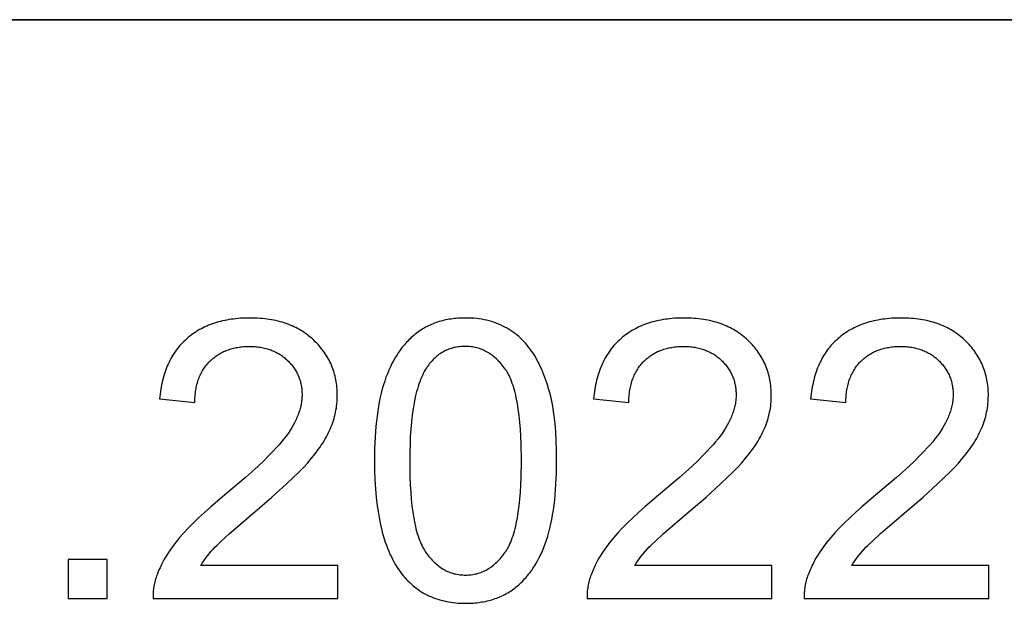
# Model space of a CAD drawing. Header units: millimetres. Extents: x -5878 to -4878, y 4408 to 5408.
# Tile 40 of 119: x -5049 to -5030, y 4429 to 4440. Entities that reach past the tile are written whole.
import ezdxf

# ---------------------------------------------------------------- set-up
doc = ezdxf.new("R2010")
doc.units = ezdxf.units.MM
doc.layers.add('SHOW Mini_Safetyfree Holder', color=7, linetype='Continuous', true_color=0x000000)

msp = doc.modelspace()

# ---------------------------------------------------------------- linework, layer by layer
at = {"layer": 'SHOW Mini_Safetyfree Holder', "color": 18, "lineweight": 35, "true_color": 0x000000}
msp.add_lwpolyline([(-5072.017, 4440.276), (-4893.475, 4440.276)], dxfattribs=at)
at = {"layer": 'SHOW Mini_Safetyfree Holder'}
for points in [[(-5045.154, 4429.888), (-5045.126, 4429.933), (-5045.096, 4429.977), (-5045.064, 4430.021), (-5045.03, 4430.065), (-5044.995, 4430.11), (-5044.958, 4430.154), (-5044.919, 4430.198), (-5044.878, 4430.242), (-5044.856, 4430.265), (-5044.83, 4430.291), (-5044.768, 4430.349), (-5044.606, 4430.497), (-5044.124, 4430.911), (-5043.797, 4431.192), (-5043.52, 4431.442), (-5043.401, 4431.555), (-5043.294, 4431.66), (-5043.199, 4431.757), (-5043.117, 4431.846), (-5043.044, 4431.931), (-5042.977, 4432.015), (-5042.945, 4432.056), (-5042.915, 4432.097), (-5042.886, 4432.138), (-5042.858, 4432.179), (-5042.831, 4432.22), (-5042.806, 4432.26), (-5042.783, 4432.3), (-5042.76, 4432.339), (-5042.739, 4432.379), (-5042.719, 4432.418), (-5042.701, 4432.457), (-5042.684, 4432.496), (-5042.668, 4432.534), (-5042.654, 4432.573), (-5042.64, 4432.612), (-5042.627, 4432.65), (-5042.615, 4432.689), (-5042.605, 4432.728), (-5042.595, 4432.767), (-5042.586, 4432.807), (-5042.579, 4432.846), (-5042.572, 4432.885), (-5042.566, 4432.925), (-5042.562, 4432.964), (-5042.558, 4433.004), (-5042.556, 4433.043), (-5042.554, 4433.083), (-5042.554, 4433.123), (-5042.554, 4433.162), (-5042.555, 4433.201), (-5042.558, 4433.239), (-5042.561, 4433.277), (-5042.564, 4433.314), (-5042.569, 4433.351), (-5042.575, 4433.388), (-5042.581, 4433.424), (-5042.589, 4433.46), (-5042.597, 4433.495), (-5042.606, 4433.53), (-5042.616, 4433.565), (-5042.627, 4433.599), (-5042.639, 4433.633), (-5042.652, 4433.666), (-5042.665, 4433.7), (-5042.679, 4433.732), (-5042.695, 4433.764), (-5042.711, 4433.796), (-5042.728, 4433.828), (-5042.746, 4433.859), (-5042.764, 4433.89), (-5042.784, 4433.92), (-5042.804, 4433.95), (-5042.826, 4433.979), (-5042.848, 4434.008), (-5042.871, 4434.037), (-5042.895, 4434.065), (-5042.92, 4434.093), (-5042.946, 4434.121), (-5042.972, 4434.148), (-5043, 4434.175), (-5043.028, 4434.201), (-5043.057, 4434.226), (-5043.086, 4434.25), (-5043.116, 4434.274), (-5043.147, 4434.297), (-5043.178, 4434.319), (-5043.21, 4434.34), (-5043.243, 4434.36), (-5043.276, 4434.38), (-5043.31, 4434.398), (-5043.344, 4434.416), (-5043.379, 4434.433), (-5043.415, 4434.449), (-5043.451, 4434.465), (-5043.488, 4434.479), (-5043.525, 4434.493), (-5043.564, 4434.506), (-5043.602, 4434.518), (-5043.642, 4434.529), (-5043.682, 4434.539), (-5043.723, 4434.549), (-5043.764, 4434.557), (-5043.806, 4434.565), (-5043.848, 4434.572), (-5043.891, 4434.579), (-5043.935, 4434.584), (-5043.98, 4434.589), (-5044.025, 4434.592), (-5044.07, 4434.595), (-5044.116, 4434.597), (-5044.163, 4434.598), (-5044.211, 4434.599), (-5044.304, 4434.597), (-5044.35, 4434.595), (-5044.396, 4434.593), (-5044.44, 4434.589), (-5044.484, 4434.585), (-5044.528, 4434.58), (-5044.571, 4434.574), (-5044.613, 4434.568), (-5044.654, 4434.56), (-5044.696, 4434.552), (-5044.736, 4434.544), (-5044.776, 4434.534), (-5044.815, 4434.524), (-5044.854, 4434.512), (-5044.892, 4434.501), (-5044.929, 4434.488), (-5044.966, 4434.474), (-5045.002, 4434.46), (-5045.038, 4434.445), (-5045.073, 4434.429), (-5045.107, 4434.413), (-5045.141, 4434.396), (-5045.174, 4434.378), (-5045.207, 4434.359), (-5045.239, 4434.339), (-5045.27, 4434.319), (-5045.301, 4434.298), (-5045.331, 4434.276), (-5045.361, 4434.253), (-5045.39, 4434.23), (-5045.418, 4434.205), (-5045.446, 4434.18), (-5045.473, 4434.155), (-5045.499, 4434.129), (-5045.525, 4434.101), (-5045.55, 4434.074), (-5045.574, 4434.045), (-5045.597, 4434.016), (-5045.62, 4433.986), (-5045.641, 4433.956), (-5045.662, 4433.925), (-5045.683, 4433.893), (-5045.702, 4433.86), (-5045.721, 4433.827), (-5045.739, 4433.793), (-5045.756, 4433.758), (-5045.773, 4433.723), (-5045.789, 4433.687), (-5045.804, 4433.65), (-5045.818, 4433.612), (-5045.832, 4433.574), (-5045.845, 4433.535), (-5045.857, 4433.496), (-5045.868, 4433.455), (-5045.879, 4433.414), (-5045.889, 4433.373), (-5045.898, 4433.33), (-5045.906, 4433.287), (-5045.914, 4433.243), (-5045.921, 4433.199), (-5045.927, 4433.154), (-5045.932, 4433.108), (-5045.937, 4433.061)], [(-5036.893, 4429.888), (-5036.865, 4429.933), (-5036.835, 4429.977), (-5036.803, 4430.021), (-5036.769, 4430.065), (-5036.734, 4430.11), (-5036.697, 4430.154), (-5036.658, 4430.198), (-5036.617, 4430.242), (-5036.595, 4430.265), (-5036.569, 4430.291), (-5036.507, 4430.349), (-5036.345, 4430.497), (-5035.863, 4430.911), (-5035.536, 4431.192), (-5035.259, 4431.442), (-5035.14, 4431.555), (-5035.033, 4431.66), (-5034.938, 4431.757), (-5034.856, 4431.846), (-5034.783, 4431.931), (-5034.716, 4432.015), (-5034.684, 4432.056), (-5034.654, 4432.097), (-5034.624, 4432.138), (-5034.597, 4432.179), (-5034.57, 4432.22), (-5034.545, 4432.26), (-5034.522, 4432.3), (-5034.499, 4432.339), (-5034.478, 4432.379), (-5034.458, 4432.418), (-5034.44, 4432.457), (-5034.423, 4432.496), (-5034.407, 4432.534), (-5034.392, 4432.573), (-5034.379, 4432.612), (-5034.366, 4432.65), (-5034.354, 4432.689), (-5034.344, 4432.728), (-5034.334, 4432.767), (-5034.325, 4432.807), (-5034.318, 4432.846), (-5034.311, 4432.885), (-5034.305, 4432.925), (-5034.301, 4432.964), (-5034.297, 4433.004), (-5034.295, 4433.043), (-5034.293, 4433.083), (-5034.293, 4433.123), (-5034.293, 4433.162), (-5034.294, 4433.201), (-5034.296, 4433.239), (-5034.3, 4433.277), (-5034.303, 4433.314), (-5034.308, 4433.351), (-5034.314, 4433.388), (-5034.32, 4433.424), (-5034.328, 4433.46), (-5034.336, 4433.495), (-5034.345, 4433.53), (-5034.355, 4433.565), (-5034.366, 4433.599), (-5034.378, 4433.633), (-5034.391, 4433.666), (-5034.404, 4433.7), (-5034.418, 4433.732), (-5034.434, 4433.764), (-5034.45, 4433.796), (-5034.467, 4433.828), (-5034.485, 4433.859), (-5034.503, 4433.89), (-5034.523, 4433.92), (-5034.543, 4433.95), (-5034.565, 4433.979), (-5034.587, 4434.008), (-5034.61, 4434.037), (-5034.634, 4434.065), (-5034.659, 4434.093), (-5034.685, 4434.121), (-5034.711, 4434.148), (-5034.739, 4434.175), (-5034.767, 4434.201), (-5034.796, 4434.226), (-5034.825, 4434.25), (-5034.855, 4434.274), (-5034.886, 4434.297), (-5034.917, 4434.319), (-5034.949, 4434.34), (-5034.982, 4434.36), (-5035.015, 4434.38), (-5035.049, 4434.398), (-5035.083, 4434.416), (-5035.118, 4434.433), (-5035.154, 4434.449), (-5035.19, 4434.465), (-5035.227, 4434.479), (-5035.264, 4434.493), (-5035.303, 4434.506), (-5035.341, 4434.518), (-5035.381, 4434.529), (-5035.421, 4434.539), (-5035.461, 4434.549), (-5035.503, 4434.557), (-5035.545, 4434.565), (-5035.587, 4434.572), (-5035.63, 4434.579), (-5035.674, 4434.584), (-5035.718, 4434.589), (-5035.764, 4434.592), (-5035.809, 4434.595), (-5035.855, 4434.597), (-5035.902, 4434.598), (-5035.95, 4434.599), (-5036.043, 4434.597), (-5036.089, 4434.595), (-5036.134, 4434.593), (-5036.179, 4434.589), (-5036.223, 4434.585), (-5036.267, 4434.58), (-5036.31, 4434.574), (-5036.352, 4434.568), (-5036.393, 4434.56), (-5036.434, 4434.552), (-5036.475, 4434.544), (-5036.515, 4434.534), (-5036.554, 4434.524), (-5036.593, 4434.512), (-5036.631, 4434.501), (-5036.668, 4434.488), (-5036.705, 4434.474), (-5036.741, 4434.46), (-5036.777, 4434.445), (-5036.812, 4434.429), (-5036.846, 4434.413), (-5036.88, 4434.396), (-5036.913, 4434.378), (-5036.946, 4434.359), (-5036.978, 4434.339), (-5037.009, 4434.319), (-5037.04, 4434.298), (-5037.07, 4434.276), (-5037.1, 4434.253), (-5037.129, 4434.23), (-5037.157, 4434.205), (-5037.185, 4434.18), (-5037.212, 4434.155), (-5037.238, 4434.129), (-5037.264, 4434.101), (-5037.289, 4434.074), (-5037.313, 4434.045), (-5037.336, 4434.016), (-5037.358, 4433.986), (-5037.38, 4433.956), (-5037.401, 4433.925), (-5037.422, 4433.893), (-5037.441, 4433.86), (-5037.46, 4433.827), (-5037.478, 4433.793), (-5037.495, 4433.758), (-5037.512, 4433.723), (-5037.528, 4433.687), (-5037.543, 4433.65), (-5037.557, 4433.612), (-5037.571, 4433.574), (-5037.584, 4433.535), (-5037.596, 4433.496), (-5037.607, 4433.455), (-5037.618, 4433.414), (-5037.628, 4433.373), (-5037.637, 4433.33), (-5037.645, 4433.287), (-5037.653, 4433.243), (-5037.66, 4433.199), (-5037.666, 4433.154), (-5037.671, 4433.108), (-5037.676, 4433.061)], [(-5032.762, 4429.888), (-5032.734, 4429.933), (-5032.704, 4429.977), (-5032.672, 4430.021), (-5032.639, 4430.065), (-5032.604, 4430.11), (-5032.566, 4430.154), (-5032.527, 4430.198), (-5032.487, 4430.242), (-5032.464, 4430.265), (-5032.438, 4430.291), (-5032.377, 4430.349), (-5032.215, 4430.497), (-5031.732, 4430.911), (-5031.406, 4431.192), (-5031.129, 4431.442), (-5031.009, 4431.555), (-5030.902, 4431.66), (-5030.808, 4431.757), (-5030.726, 4431.846), (-5030.653, 4431.931), (-5030.585, 4432.015), (-5030.553, 4432.056), (-5030.523, 4432.097), (-5030.494, 4432.138), (-5030.466, 4432.179), (-5030.44, 4432.22), (-5030.415, 4432.26), (-5030.391, 4432.3), (-5030.369, 4432.339), (-5030.348, 4432.379), (-5030.328, 4432.418), (-5030.31, 4432.457), (-5030.293, 4432.496), (-5030.277, 4432.534), (-5030.262, 4432.573), (-5030.248, 4432.612), (-5030.235, 4432.65), (-5030.224, 4432.689), (-5030.213, 4432.728), (-5030.203, 4432.767), (-5030.195, 4432.807), (-5030.187, 4432.846), (-5030.18, 4432.885), (-5030.175, 4432.925), (-5030.17, 4432.964), (-5030.167, 4433.004), (-5030.164, 4433.043), (-5030.163, 4433.083), (-5030.162, 4433.123), (-5030.162, 4433.162), (-5030.164, 4433.201), (-5030.166, 4433.239), (-5030.169, 4433.277), (-5030.173, 4433.314), (-5030.178, 4433.351), (-5030.183, 4433.388), (-5030.19, 4433.424), (-5030.197, 4433.46), (-5030.206, 4433.495), (-5030.215, 4433.53), (-5030.225, 4433.565), (-5030.236, 4433.599), (-5030.247, 4433.633), (-5030.26, 4433.666), (-5030.274, 4433.7), (-5030.288, 4433.732), (-5030.303, 4433.764), (-5030.319, 4433.796), (-5030.336, 4433.828), (-5030.354, 4433.859), (-5030.373, 4433.89), (-5030.392, 4433.92), (-5030.413, 4433.95), (-5030.434, 4433.979), (-5030.456, 4434.008), (-5030.48, 4434.037), (-5030.504, 4434.065), (-5030.528, 4434.093), (-5030.554, 4434.121), (-5030.581, 4434.148), (-5030.608, 4434.175), (-5030.636, 4434.201), (-5030.665, 4434.226), (-5030.695, 4434.25), (-5030.725, 4434.274), (-5030.755, 4434.297), (-5030.787, 4434.319), (-5030.818, 4434.34), (-5030.851, 4434.36), (-5030.884, 4434.38), (-5030.918, 4434.398), (-5030.952, 4434.416), (-5030.987, 4434.433), (-5031.023, 4434.449), (-5031.059, 4434.465), (-5031.096, 4434.479), (-5031.134, 4434.493), (-5031.172, 4434.506), (-5031.211, 4434.518), (-5031.25, 4434.529), (-5031.29, 4434.539), (-5031.331, 4434.549), (-5031.372, 4434.557), (-5031.414, 4434.565), (-5031.457, 4434.572), (-5031.5, 4434.579), (-5031.544, 4434.584), (-5031.588, 4434.589), (-5031.633, 4434.592), (-5031.679, 4434.595), (-5031.725, 4434.597), (-5031.772, 4434.598), (-5031.819, 4434.599), (-5031.913, 4434.597), (-5031.959, 4434.595), (-5032.004, 4434.593), (-5032.049, 4434.589), (-5032.093, 4434.585), (-5032.136, 4434.58), (-5032.179, 4434.574), (-5032.221, 4434.568), (-5032.263, 4434.56), (-5032.304, 4434.552), (-5032.344, 4434.544), (-5032.384, 4434.534), (-5032.423, 4434.524), (-5032.462, 4434.512), (-5032.5, 4434.501), (-5032.538, 4434.488), (-5032.574, 4434.474), (-5032.611, 4434.46), (-5032.646, 4434.445), (-5032.681, 4434.429), (-5032.716, 4434.413), (-5032.75, 4434.396), (-5032.783, 4434.378), (-5032.815, 4434.359), (-5032.847, 4434.339), (-5032.879, 4434.319), (-5032.91, 4434.298), (-5032.94, 4434.276), (-5032.969, 4434.253), (-5032.998, 4434.23), (-5033.027, 4434.205), (-5033.055, 4434.18), (-5033.082, 4434.155), (-5033.108, 4434.129), (-5033.133, 4434.101), (-5033.158, 4434.074), (-5033.182, 4434.045), (-5033.205, 4434.016), (-5033.228, 4433.986), (-5033.25, 4433.956), (-5033.271, 4433.925), (-5033.291, 4433.893), (-5033.311, 4433.86), (-5033.329, 4433.827), (-5033.347, 4433.793), (-5033.365, 4433.758), (-5033.381, 4433.723), (-5033.397, 4433.687), (-5033.412, 4433.65), (-5033.427, 4433.612), (-5033.44, 4433.574), (-5033.453, 4433.535), (-5033.465, 4433.496), (-5033.477, 4433.455), (-5033.487, 4433.414), (-5033.497, 4433.373), (-5033.506, 4433.33), (-5033.515, 4433.287), (-5033.522, 4433.243), (-5033.529, 4433.199), (-5033.535, 4433.154), (-5033.541, 4433.108), (-5033.545, 4433.061)], [(-5045.266, 4432.992), (-5045.266, 4433.023), (-5045.265, 4433.054), (-5045.263, 4433.084), (-5045.261, 4433.114), (-5045.258, 4433.143), (-5045.255, 4433.172), (-5045.251, 4433.201), (-5045.247, 4433.229), (-5045.242, 4433.257), (-5045.237, 4433.284), (-5045.231, 4433.311), (-5045.224, 4433.337), (-5045.217, 4433.363), (-5045.21, 4433.389), (-5045.201, 4433.414), (-5045.193, 4433.438), (-5045.184, 4433.463), (-5045.174, 4433.487), (-5045.163, 4433.51), (-5045.153, 4433.533), (-5045.141, 4433.556), (-5045.129, 4433.578), (-5045.117, 4433.599), (-5045.104, 4433.621), (-5045.09, 4433.642), (-5045.076, 4433.662), (-5045.061, 4433.682), (-5045.046, 4433.702), (-5045.03, 4433.721), (-5045.014, 4433.739), (-5044.997, 4433.758), (-5044.98, 4433.776), (-5044.962, 4433.793), (-5044.944, 4433.81), (-5044.925, 4433.826), (-5044.906, 4433.842), (-5044.887, 4433.857), (-5044.867, 4433.872), (-5044.847, 4433.886), (-5044.826, 4433.899), (-5044.806, 4433.912), (-5044.784, 4433.925), (-5044.763, 4433.937), (-5044.741, 4433.948), (-5044.719, 4433.959), (-5044.696, 4433.969), (-5044.673, 4433.979), (-5044.65, 4433.988), (-5044.626, 4433.996), (-5044.602, 4434.004), (-5044.577, 4434.012), (-5044.552, 4434.019), (-5044.527, 4434.025), (-5044.502, 4434.031), (-5044.476, 4434.036), (-5044.449, 4434.041), (-5044.423, 4434.045), (-5044.396, 4434.049), (-5044.368, 4434.052), (-5044.34, 4434.054), (-5044.312, 4434.056), (-5044.284, 4434.057), (-5044.255, 4434.058), (-5044.225, 4434.059), (-5044.198, 4434.058), (-5044.17, 4434.058), (-5044.143, 4434.056), (-5044.116, 4434.054), (-5044.09, 4434.052), (-5044.064, 4434.049), (-5044.038, 4434.046), (-5044.013, 4434.042), (-5043.988, 4434.037), (-5043.963, 4434.033), (-5043.939, 4434.027), (-5043.915, 4434.021), (-5043.891, 4434.015), (-5043.867, 4434.008), (-5043.844, 4434), (-5043.821, 4433.992), (-5043.799, 4433.983), (-5043.777, 4433.974), (-5043.755, 4433.965), (-5043.734, 4433.954), (-5043.713, 4433.944), (-5043.692, 4433.933), (-5043.671, 4433.921), (-5043.651, 4433.909), (-5043.631, 4433.896), (-5043.612, 4433.883), (-5043.593, 4433.869), (-5043.574, 4433.854), (-5043.555, 4433.84), (-5043.537, 4433.824), (-5043.519, 4433.808), (-5043.502, 4433.792), (-5043.485, 4433.775), (-5043.468, 4433.758), (-5043.452, 4433.741), (-5043.437, 4433.723), (-5043.422, 4433.706), (-5043.408, 4433.688), (-5043.394, 4433.67), (-5043.381, 4433.651), (-5043.368, 4433.632), (-5043.356, 4433.614), (-5043.344, 4433.594), (-5043.333, 4433.575), (-5043.322, 4433.555), (-5043.312, 4433.536), (-5043.303, 4433.515), (-5043.294, 4433.495), (-5043.285, 4433.475), (-5043.278, 4433.454), (-5043.27, 4433.433), (-5043.263, 4433.411), (-5043.257, 4433.39), (-5043.252, 4433.368), (-5043.246, 4433.346), (-5043.242, 4433.324), (-5043.238, 4433.301), (-5043.234, 4433.279), (-5043.231, 4433.256), (-5043.229, 4433.233), (-5043.227, 4433.209), (-5043.226, 4433.185), (-5043.225, 4433.162), (-5043.224, 4433.137), (-5043.225, 4433.114), (-5043.226, 4433.091), (-5043.227, 4433.068), (-5043.229, 4433.044), (-5043.232, 4433.021), (-5043.235, 4432.997), (-5043.239, 4432.973), (-5043.244, 4432.95), (-5043.249, 4432.926), (-5043.254, 4432.902), (-5043.26, 4432.878), (-5043.267, 4432.854), (-5043.275, 4432.829), (-5043.283, 4432.805), (-5043.291, 4432.781), (-5043.301, 4432.756), (-5043.31, 4432.732), (-5043.321, 4432.707), (-5043.332, 4432.682), (-5043.343, 4432.657), (-5043.356, 4432.632), (-5043.368, 4432.607), (-5043.396, 4432.557), (-5043.426, 4432.506), (-5043.458, 4432.455), (-5043.492, 4432.404), (-5043.529, 4432.352), (-5043.569, 4432.299), (-5043.614, 4432.244), (-5043.663, 4432.186), (-5043.717, 4432.126), (-5043.774, 4432.064), (-5043.837, 4431.999), (-5043.974, 4431.863), (-5044.129, 4431.718), (-5044.302, 4431.563), (-5044.7, 4431.226), (-5044.963, 4431.005), (-5045.082, 4430.899), (-5045.193, 4430.797), (-5045.296, 4430.698), (-5045.39, 4430.602), (-5045.476, 4430.51), (-5045.554, 4430.421), (-5045.591, 4430.378), (-5045.626, 4430.334), (-5045.66, 4430.29), (-5045.692, 4430.246), (-5045.723, 4430.203), (-5045.753, 4430.159), (-5045.782, 4430.115), (-5045.81, 4430.07), (-5045.836, 4430.026), (-5045.861, 4429.982), (-5045.885, 4429.937), (-5045.907, 4429.893), (-5045.928, 4429.848), (-5045.948, 4429.804), (-5045.967, 4429.759), (-5045.984, 4429.714), (-5045.994, 4429.687), (-5046.004, 4429.659), (-5046.012, 4429.632), (-5046.02, 4429.604), (-5046.027, 4429.576), (-5046.034, 4429.548), (-5046.04, 4429.52), (-5046.045, 4429.492), (-5046.049, 4429.464), (-5046.053, 4429.435), (-5046.056, 4429.406), (-5046.058, 4429.377), (-5046.06, 4429.349), (-5046.061, 4429.319), (-5046.061, 4429.29), (-5046.06, 4429.261)], [(-5037.005, 4432.992), (-5037.005, 4433.023), (-5037.004, 4433.054), (-5037.002, 4433.084), (-5037, 4433.114), (-5036.997, 4433.143), (-5036.994, 4433.172), (-5036.99, 4433.201), (-5036.986, 4433.229), (-5036.981, 4433.257), (-5036.976, 4433.284), (-5036.97, 4433.311), (-5036.963, 4433.337), (-5036.956, 4433.363), (-5036.948, 4433.389), (-5036.94, 4433.414), (-5036.932, 4433.438), (-5036.922, 4433.463), (-5036.913, 4433.487), (-5036.902, 4433.51), (-5036.892, 4433.533), (-5036.88, 4433.556), (-5036.868, 4433.578), (-5036.856, 4433.599), (-5036.843, 4433.621), (-5036.829, 4433.642), (-5036.815, 4433.662), (-5036.8, 4433.682), (-5036.785, 4433.702), (-5036.769, 4433.721), (-5036.753, 4433.739), (-5036.736, 4433.758), (-5036.719, 4433.776), (-5036.701, 4433.793), (-5036.683, 4433.81), (-5036.664, 4433.826), (-5036.645, 4433.842), (-5036.626, 4433.857), (-5036.606, 4433.872), (-5036.586, 4433.886), (-5036.565, 4433.899), (-5036.545, 4433.912), (-5036.523, 4433.925), (-5036.502, 4433.937), (-5036.48, 4433.948), (-5036.458, 4433.959), (-5036.435, 4433.969), (-5036.412, 4433.979), (-5036.389, 4433.988), (-5036.365, 4433.996), (-5036.341, 4434.004), (-5036.316, 4434.012), (-5036.291, 4434.019), (-5036.266, 4434.025), (-5036.241, 4434.031), (-5036.215, 4434.036), (-5036.188, 4434.041), (-5036.162, 4434.045), (-5036.134, 4434.049), (-5036.107, 4434.052), (-5036.079, 4434.054), (-5036.051, 4434.056), (-5036.023, 4434.057), (-5035.994, 4434.058), (-5035.964, 4434.059), (-5035.937, 4434.058), (-5035.909, 4434.058), (-5035.882, 4434.056), (-5035.855, 4434.054), (-5035.829, 4434.052), (-5035.803, 4434.049), (-5035.777, 4434.046), (-5035.752, 4434.042), (-5035.727, 4434.037), (-5035.702, 4434.033), (-5035.678, 4434.027), (-5035.654, 4434.021), (-5035.63, 4434.015), (-5035.606, 4434.008), (-5035.583, 4434), (-5035.56, 4433.992), (-5035.538, 4433.983), (-5035.516, 4433.974), (-5035.494, 4433.965), (-5035.473, 4433.954), (-5035.452, 4433.944), (-5035.431, 4433.933), (-5035.41, 4433.921), (-5035.39, 4433.909), (-5035.37, 4433.896), (-5035.351, 4433.883), (-5035.332, 4433.869), (-5035.313, 4433.854), (-5035.294, 4433.84), (-5035.276, 4433.824), (-5035.258, 4433.808), (-5035.241, 4433.792), (-5035.224, 4433.775), (-5035.207, 4433.758), (-5035.191, 4433.741), (-5035.176, 4433.723), (-5035.161, 4433.706), (-5035.147, 4433.688), (-5035.133, 4433.67), (-5035.119, 4433.651), (-5035.107, 4433.632), (-5035.095, 4433.614), (-5035.083, 4433.594), (-5035.072, 4433.575), (-5035.061, 4433.555), (-5035.051, 4433.536), (-5035.042, 4433.515), (-5035.033, 4433.495), (-5035.024, 4433.475), (-5035.017, 4433.454), (-5035.009, 4433.433), (-5035.002, 4433.411), (-5034.996, 4433.39), (-5034.991, 4433.368), (-5034.985, 4433.346), (-5034.981, 4433.324), (-5034.977, 4433.301), (-5034.973, 4433.279), (-5034.97, 4433.256), (-5034.968, 4433.233), (-5034.966, 4433.209), (-5034.965, 4433.185), (-5034.964, 4433.162), (-5034.963, 4433.137), (-5034.964, 4433.114), (-5034.965, 4433.091), (-5034.966, 4433.068), (-5034.968, 4433.044), (-5034.971, 4433.021), (-5034.974, 4432.997), (-5034.978, 4432.973), (-5034.982, 4432.95), (-5034.988, 4432.926), (-5034.993, 4432.902), (-5034.999, 4432.878), (-5035.006, 4432.854), (-5035.014, 4432.829), (-5035.022, 4432.805), (-5035.03, 4432.781), (-5035.04, 4432.756), (-5035.049, 4432.732), (-5035.06, 4432.707), (-5035.071, 4432.682), (-5035.082, 4432.657), (-5035.095, 4432.632), (-5035.107, 4432.607), (-5035.135, 4432.557), (-5035.165, 4432.506), (-5035.197, 4432.455), (-5035.231, 4432.404), (-5035.268, 4432.352), (-5035.308, 4432.299), (-5035.353, 4432.244), (-5035.402, 4432.186), (-5035.455, 4432.126), (-5035.513, 4432.064), (-5035.576, 4431.999), (-5035.713, 4431.863), (-5035.868, 4431.718), (-5036.041, 4431.563), (-5036.439, 4431.226), (-5036.702, 4431.005), (-5036.821, 4430.899), (-5036.932, 4430.797), (-5037.035, 4430.698), (-5037.129, 4430.602), (-5037.215, 4430.51), (-5037.293, 4430.421), (-5037.33, 4430.378), (-5037.365, 4430.334), (-5037.399, 4430.29), (-5037.431, 4430.246), (-5037.462, 4430.203), (-5037.492, 4430.159), (-5037.521, 4430.115), (-5037.549, 4430.07), (-5037.575, 4430.026), (-5037.6, 4429.982), (-5037.624, 4429.937), (-5037.646, 4429.893), (-5037.667, 4429.848), (-5037.687, 4429.804), (-5037.706, 4429.759), (-5037.723, 4429.714), (-5037.733, 4429.687), (-5037.743, 4429.659), (-5037.751, 4429.632), (-5037.759, 4429.604), (-5037.766, 4429.576), (-5037.773, 4429.548), (-5037.779, 4429.52), (-5037.784, 4429.492), (-5037.788, 4429.464), (-5037.792, 4429.435), (-5037.795, 4429.406), (-5037.797, 4429.377), (-5037.799, 4429.349), (-5037.8, 4429.319), (-5037.8, 4429.29), (-5037.799, 4429.261)], [(-5032.875, 4432.992), (-5032.874, 4433.023), (-5032.873, 4433.054), (-5032.871, 4433.084), (-5032.869, 4433.114), (-5032.867, 4433.143), (-5032.863, 4433.172), (-5032.86, 4433.201), (-5032.855, 4433.229), (-5032.85, 4433.257), (-5032.845, 4433.284), (-5032.839, 4433.311), (-5032.833, 4433.337), (-5032.826, 4433.363), (-5032.818, 4433.389), (-5032.81, 4433.414), (-5032.801, 4433.438), (-5032.792, 4433.463), (-5032.782, 4433.487), (-5032.772, 4433.51), (-5032.761, 4433.533), (-5032.75, 4433.556), (-5032.738, 4433.578), (-5032.725, 4433.599), (-5032.712, 4433.621), (-5032.698, 4433.642), (-5032.684, 4433.662), (-5032.67, 4433.682), (-5032.654, 4433.702), (-5032.639, 4433.721), (-5032.622, 4433.739), (-5032.606, 4433.758), (-5032.588, 4433.776), (-5032.57, 4433.793), (-5032.552, 4433.81), (-5032.533, 4433.826), (-5032.514, 4433.842), (-5032.495, 4433.857), (-5032.475, 4433.872), (-5032.455, 4433.886), (-5032.435, 4433.899), (-5032.414, 4433.912), (-5032.393, 4433.925), (-5032.371, 4433.937), (-5032.349, 4433.948), (-5032.327, 4433.959), (-5032.305, 4433.969), (-5032.281, 4433.979), (-5032.258, 4433.988), (-5032.234, 4433.996), (-5032.21, 4434.004), (-5032.186, 4434.012), (-5032.161, 4434.019), (-5032.136, 4434.025), (-5032.11, 4434.031), (-5032.084, 4434.036), (-5032.058, 4434.041), (-5032.031, 4434.045), (-5032.004, 4434.049), (-5031.977, 4434.052), (-5031.949, 4434.054), (-5031.921, 4434.056), (-5031.892, 4434.057), (-5031.863, 4434.058), (-5031.834, 4434.059), (-5031.806, 4434.058), (-5031.779, 4434.058), (-5031.752, 4434.056), (-5031.725, 4434.054), (-5031.699, 4434.052), (-5031.672, 4434.049), (-5031.647, 4434.046), (-5031.621, 4434.042), (-5031.596, 4434.037), (-5031.571, 4434.033), (-5031.547, 4434.027), (-5031.523, 4434.021), (-5031.499, 4434.015), (-5031.476, 4434.008), (-5031.453, 4434), (-5031.43, 4433.992), (-5031.407, 4433.983), (-5031.385, 4433.974), (-5031.364, 4433.965), (-5031.342, 4433.954), (-5031.321, 4433.944), (-5031.3, 4433.933), (-5031.28, 4433.921), (-5031.26, 4433.909), (-5031.24, 4433.896), (-5031.22, 4433.883), (-5031.201, 4433.869), (-5031.182, 4433.854), (-5031.164, 4433.84), (-5031.146, 4433.824), (-5031.128, 4433.808), (-5031.11, 4433.792), (-5031.093, 4433.775), (-5031.077, 4433.758), (-5031.061, 4433.741), (-5031.045, 4433.723), (-5031.03, 4433.706), (-5031.016, 4433.688), (-5031.002, 4433.67), (-5030.989, 4433.651), (-5030.976, 4433.632), (-5030.964, 4433.614), (-5030.952, 4433.594), (-5030.941, 4433.575), (-5030.931, 4433.555), (-5030.921, 4433.536), (-5030.911, 4433.515), (-5030.902, 4433.495), (-5030.894, 4433.475), (-5030.886, 4433.454), (-5030.879, 4433.433), (-5030.872, 4433.411), (-5030.866, 4433.39), (-5030.86, 4433.368), (-5030.855, 4433.346), (-5030.85, 4433.324), (-5030.846, 4433.301), (-5030.843, 4433.279), (-5030.84, 4433.256), (-5030.837, 4433.233), (-5030.835, 4433.209), (-5030.834, 4433.185), (-5030.833, 4433.162), (-5030.833, 4433.137), (-5030.833, 4433.114), (-5030.834, 4433.091), (-5030.836, 4433.068), (-5030.838, 4433.044), (-5030.84, 4433.021), (-5030.844, 4432.997), (-5030.847, 4432.973), (-5030.852, 4432.95), (-5030.857, 4432.926), (-5030.863, 4432.902), (-5030.869, 4432.878), (-5030.876, 4432.854), (-5030.883, 4432.829), (-5030.891, 4432.805), (-5030.9, 4432.781), (-5030.909, 4432.756), (-5030.919, 4432.732), (-5030.929, 4432.707), (-5030.94, 4432.682), (-5030.952, 4432.657), (-5030.964, 4432.632), (-5030.977, 4432.607), (-5031.004, 4432.557), (-5031.034, 4432.506), (-5031.066, 4432.455), (-5031.101, 4432.404), (-5031.138, 4432.352), (-5031.178, 4432.299), (-5031.222, 4432.244), (-5031.272, 4432.186), (-5031.325, 4432.126), (-5031.383, 4432.064), (-5031.445, 4431.999), (-5031.583, 4431.863), (-5031.738, 4431.718), (-5031.911, 4431.563), (-5032.309, 4431.226), (-5032.572, 4431.005), (-5032.691, 4430.899), (-5032.802, 4430.797), (-5032.904, 4430.698), (-5032.999, 4430.602), (-5033.085, 4430.51), (-5033.163, 4430.421), (-5033.199, 4430.378), (-5033.234, 4430.334), (-5033.268, 4430.29), (-5033.301, 4430.246), (-5033.332, 4430.203), (-5033.362, 4430.159), (-5033.391, 4430.115), (-5033.418, 4430.07), (-5033.444, 4430.026), (-5033.469, 4429.982), (-5033.493, 4429.937), (-5033.515, 4429.893), (-5033.537, 4429.848), (-5033.557, 4429.804), (-5033.575, 4429.759), (-5033.593, 4429.714), (-5033.603, 4429.687), (-5033.612, 4429.659), (-5033.621, 4429.632), (-5033.629, 4429.604), (-5033.636, 4429.576), (-5033.642, 4429.548), (-5033.648, 4429.52), (-5033.653, 4429.492), (-5033.658, 4429.464), (-5033.661, 4429.435), (-5033.664, 4429.406), (-5033.667, 4429.377), (-5033.668, 4429.349), (-5033.669, 4429.319), (-5033.669, 4429.29), (-5033.669, 4429.261)], [(-5045.937, 4433.061), (-5045.266, 4432.992)], [(-5037.676, 4433.061), (-5037.005, 4432.992)], [(-5033.545, 4433.061), (-5032.875, 4432.992)], [(-5046.931, 4430.004), (-5047.674, 4430.004)], [(-5047.674, 4430.004), (-5047.674, 4429.261)], [(-5046.931, 4429.261), (-5046.931, 4430.004)], [(-5042.546, 4429.888), (-5045.154, 4429.888)], [(-5042.546, 4429.261), (-5042.546, 4429.888)], [(-5034.285, 4429.888), (-5036.893, 4429.888)], [(-5034.285, 4429.261), (-5034.285, 4429.888)], [(-5030.155, 4429.888), (-5032.762, 4429.888)], [(-5030.155, 4429.261), (-5030.155, 4429.888)], [(-5047.674, 4429.261), (-5046.931, 4429.261)], [(-5046.06, 4429.261), (-5042.546, 4429.261)], [(-5037.799, 4429.261), (-5034.285, 4429.261)], [(-5033.669, 4429.261), (-5030.155, 4429.261)]]:
    msp.add_lwpolyline(points, dxfattribs=at)
for points in [[(-5041.846, 4431.883), (-5041.844, 4431.699), (-5041.838, 4431.521), (-5041.828, 4431.35), (-5041.814, 4431.186), (-5041.795, 4431.028), (-5041.772, 4430.877), (-5041.76, 4430.803), (-5041.746, 4430.732), (-5041.731, 4430.662), (-5041.715, 4430.593), (-5041.698, 4430.527), (-5041.68, 4430.462), (-5041.661, 4430.398), (-5041.641, 4430.336), (-5041.62, 4430.276), (-5041.598, 4430.218), (-5041.575, 4430.161), (-5041.551, 4430.105), (-5041.525, 4430.052), (-5041.499, 4430), (-5041.472, 4429.949), (-5041.444, 4429.9), (-5041.415, 4429.853), (-5041.384, 4429.808), (-5041.353, 4429.764), (-5041.321, 4429.721), (-5041.293, 4429.687), (-5041.264, 4429.655), (-5041.235, 4429.623), (-5041.206, 4429.592), (-5041.175, 4429.563), (-5041.144, 4429.534), (-5041.113, 4429.507), (-5041.081, 4429.48), (-5041.048, 4429.455), (-5041.014, 4429.431), (-5040.98, 4429.407), (-5040.945, 4429.385), (-5040.91, 4429.364), (-5040.873, 4429.345), (-5040.837, 4429.326), (-5040.799, 4429.308), (-5040.761, 4429.291), (-5040.723, 4429.276), (-5040.683, 4429.261), (-5040.643, 4429.248), (-5040.603, 4429.235), (-5040.561, 4429.224), (-5040.519, 4429.214), (-5040.477, 4429.205), (-5040.434, 4429.196), (-5040.39, 4429.189), (-5040.345, 4429.184), (-5040.3, 4429.179), (-5040.254, 4429.175), (-5040.208, 4429.172), (-5040.161, 4429.171), (-5040.113, 4429.17), (-5040.041, 4429.171), (-5040.005, 4429.173), (-5039.97, 4429.175), (-5039.935, 4429.178), (-5039.901, 4429.181), (-5039.867, 4429.185), (-5039.834, 4429.19), (-5039.8, 4429.195), (-5039.768, 4429.201), (-5039.735, 4429.207), (-5039.703, 4429.214), (-5039.672, 4429.222), (-5039.641, 4429.23), (-5039.61, 4429.239), (-5039.579, 4429.249), (-5039.549, 4429.259), (-5039.52, 4429.269), (-5039.491, 4429.281), (-5039.462, 4429.293), (-5039.433, 4429.305), (-5039.405, 4429.318), (-5039.378, 4429.332), (-5039.35, 4429.347), (-5039.324, 4429.362), (-5039.297, 4429.377), (-5039.271, 4429.393), (-5039.245, 4429.41), (-5039.22, 4429.428), (-5039.195, 4429.446), (-5039.171, 4429.464), (-5039.147, 4429.484), (-5039.123, 4429.504), (-5039.099, 4429.524), (-5039.076, 4429.545), (-5039.054, 4429.566), (-5039.032, 4429.588), (-5039.01, 4429.611), (-5038.988, 4429.634), (-5038.967, 4429.657), (-5038.946, 4429.681), (-5038.926, 4429.705), (-5038.906, 4429.73), (-5038.886, 4429.756), (-5038.867, 4429.782), (-5038.848, 4429.808), (-5038.83, 4429.835), (-5038.812, 4429.863), (-5038.794, 4429.891), (-5038.776, 4429.919), (-5038.743, 4429.978), (-5038.71, 4430.039), (-5038.68, 4430.101), (-5038.651, 4430.166), (-5038.623, 4430.233), (-5038.597, 4430.301), (-5038.572, 4430.372), (-5038.548, 4430.446), (-5038.527, 4430.522), (-5038.506, 4430.6), (-5038.488, 4430.682), (-5038.47, 4430.767), (-5038.455, 4430.854), (-5038.44, 4430.944), (-5038.428, 4431.037), (-5038.416, 4431.133), (-5038.407, 4431.232), (-5038.392, 4431.437), (-5038.383, 4431.654), (-5038.38, 4431.883), (-5038.381, 4432.075), (-5038.387, 4432.258), (-5038.396, 4432.43), (-5038.409, 4432.592), (-5038.426, 4432.744), (-5038.436, 4432.816), (-5038.447, 4432.886), (-5038.459, 4432.953), (-5038.471, 4433.018), (-5038.485, 4433.08), (-5038.499, 4433.139), (-5038.531, 4433.254), (-5038.547, 4433.309), (-5038.565, 4433.363), (-5038.583, 4433.417), (-5038.602, 4433.469), (-5038.621, 4433.52), (-5038.642, 4433.57), (-5038.663, 4433.619), (-5038.684, 4433.666), (-5038.707, 4433.713), (-5038.73, 4433.759), (-5038.754, 4433.803), (-5038.778, 4433.846), (-5038.803, 4433.889), (-5038.829, 4433.93), (-5038.856, 4433.97), (-5038.884, 4434.009), (-5038.912, 4434.046), (-5038.941, 4434.083), (-5038.972, 4434.118), (-5039.003, 4434.152), (-5039.035, 4434.185), (-5039.068, 4434.216), (-5039.101, 4434.247), (-5039.136, 4434.276), (-5039.172, 4434.304), (-5039.208, 4434.331), (-5039.245, 4434.357), (-5039.283, 4434.381), (-5039.322, 4434.405), (-5039.362, 4434.427), (-5039.403, 4434.447), (-5039.445, 4434.467), (-5039.487, 4434.485), (-5039.53, 4434.502), (-5039.574, 4434.517), (-5039.619, 4434.532), (-5039.665, 4434.544), (-5039.711, 4434.556), (-5039.759, 4434.566), (-5039.807, 4434.575), (-5039.856, 4434.582), (-5039.906, 4434.588), (-5039.956, 4434.593), (-5040.008, 4434.596), (-5040.06, 4434.598), (-5040.113, 4434.599), (-5040.185, 4434.598), (-5040.22, 4434.596), (-5040.255, 4434.594), (-5040.289, 4434.591), (-5040.324, 4434.588), (-5040.357, 4434.584), (-5040.391, 4434.579), (-5040.424, 4434.574), (-5040.456, 4434.568), (-5040.489, 4434.562), (-5040.52, 4434.555), (-5040.552, 4434.547), (-5040.583, 4434.539), (-5040.614, 4434.53), (-5040.644, 4434.521), (-5040.674, 4434.511), (-5040.703, 4434.5), (-5040.732, 4434.489), (-5040.761, 4434.477), (-5040.789, 4434.465), (-5040.817, 4434.451), (-5040.845, 4434.438), (-5040.872, 4434.423), (-5040.899, 4434.409), (-5040.925, 4434.393), (-5040.951, 4434.377), (-5040.977, 4434.36), (-5041.002, 4434.343), (-5041.027, 4434.325), (-5041.052, 4434.306), (-5041.076, 4434.287), (-5041.1, 4434.267), (-5041.123, 4434.247), (-5041.146, 4434.226), (-5041.169, 4434.205), (-5041.191, 4434.183), (-5041.213, 4434.161), (-5041.234, 4434.138), (-5041.255, 4434.115), (-5041.276, 4434.091), (-5041.297, 4434.066), (-5041.317, 4434.042), (-5041.336, 4434.016), (-5041.356, 4433.99), (-5041.374, 4433.964), (-5041.393, 4433.937), (-5041.411, 4433.909), (-5041.429, 4433.881), (-5041.447, 4433.853), (-5041.48, 4433.794), (-5041.513, 4433.734), (-5041.544, 4433.671), (-5041.573, 4433.607), (-5041.601, 4433.54), (-5041.627, 4433.471), (-5041.652, 4433.4), (-5041.676, 4433.327), (-5041.698, 4433.251), (-5041.718, 4433.172), (-5041.737, 4433.09), (-5041.755, 4433.005), (-5041.771, 4432.917), (-5041.785, 4432.827), (-5041.798, 4432.734), (-5041.809, 4432.637), (-5041.819, 4432.538), (-5041.834, 4432.331), (-5041.843, 4432.113)], [(-5041.176, 4431.883), (-5041.171, 4431.569), (-5041.165, 4431.423), (-5041.156, 4431.283), (-5041.146, 4431.15), (-5041.132, 4431.024), (-5041.117, 4430.905), (-5041.099, 4430.792), (-5041.079, 4430.687), (-5041.068, 4430.637), (-5041.056, 4430.588), (-5041.044, 4430.542), (-5041.031, 4430.497), (-5041.017, 4430.453), (-5041.003, 4430.412), (-5040.989, 4430.372), (-5040.973, 4430.333), (-5040.957, 4430.297), (-5040.941, 4430.262), (-5040.932, 4430.245), (-5040.924, 4430.229), (-5040.915, 4430.213), (-5040.906, 4430.198), (-5040.897, 4430.183), (-5040.888, 4430.168), (-5040.879, 4430.154), (-5040.869, 4430.14), (-5040.85, 4430.114), (-5040.83, 4430.088), (-5040.81, 4430.063), (-5040.79, 4430.039), (-5040.77, 4430.015), (-5040.749, 4429.993), (-5040.728, 4429.971), (-5040.707, 4429.951), (-5040.685, 4429.931), (-5040.664, 4429.912), (-5040.641, 4429.893), (-5040.619, 4429.876), (-5040.596, 4429.86), (-5040.574, 4429.844), (-5040.55, 4429.829), (-5040.527, 4429.815), (-5040.503, 4429.802), (-5040.479, 4429.79), (-5040.455, 4429.778), (-5040.43, 4429.768), (-5040.405, 4429.758), (-5040.38, 4429.749), (-5040.355, 4429.741), (-5040.329, 4429.734), (-5040.303, 4429.728), (-5040.277, 4429.722), (-5040.25, 4429.717), (-5040.223, 4429.714), (-5040.196, 4429.711), (-5040.169, 4429.709), (-5040.141, 4429.707), (-5040.113, 4429.707), (-5040.085, 4429.707), (-5040.057, 4429.709), (-5040.03, 4429.711), (-5040.003, 4429.714), (-5039.976, 4429.717), (-5039.949, 4429.722), (-5039.923, 4429.728), (-5039.897, 4429.734), (-5039.871, 4429.741), (-5039.846, 4429.749), (-5039.821, 4429.758), (-5039.796, 4429.768), (-5039.771, 4429.779), (-5039.747, 4429.79), (-5039.723, 4429.802), (-5039.699, 4429.816), (-5039.676, 4429.83), (-5039.652, 4429.845), (-5039.629, 4429.86), (-5039.607, 4429.877), (-5039.584, 4429.894), (-5039.562, 4429.913), (-5039.541, 4429.932), (-5039.519, 4429.952), (-5039.498, 4429.972), (-5039.477, 4429.994), (-5039.456, 4430.017), (-5039.436, 4430.04), (-5039.416, 4430.064), (-5039.396, 4430.089), (-5039.376, 4430.115), (-5039.357, 4430.142), (-5039.347, 4430.156), (-5039.338, 4430.17), (-5039.329, 4430.185), (-5039.32, 4430.2), (-5039.311, 4430.215), (-5039.302, 4430.231), (-5039.294, 4430.248), (-5039.285, 4430.264), (-5039.269, 4430.299), (-5039.253, 4430.336), (-5039.237, 4430.374), (-5039.223, 4430.414), (-5039.209, 4430.456), (-5039.195, 4430.499), (-5039.182, 4430.544), (-5039.17, 4430.591), (-5039.158, 4430.639), (-5039.147, 4430.689), (-5039.127, 4430.795), (-5039.109, 4430.907), (-5039.094, 4431.026), (-5039.08, 4431.152), (-5039.07, 4431.284), (-5039.061, 4431.424), (-5039.055, 4431.57), (-5039.05, 4431.883), (-5039.055, 4432.197), (-5039.061, 4432.344), (-5039.07, 4432.484), (-5039.08, 4432.617), (-5039.094, 4432.743), (-5039.109, 4432.863), (-5039.127, 4432.975), (-5039.147, 4433.081), (-5039.158, 4433.131), (-5039.17, 4433.179), (-5039.182, 4433.226), (-5039.195, 4433.271), (-5039.209, 4433.315), (-5039.223, 4433.356), (-5039.237, 4433.396), (-5039.253, 4433.434), (-5039.269, 4433.471), (-5039.285, 4433.505), (-5039.294, 4433.522), (-5039.302, 4433.538), (-5039.311, 4433.554), (-5039.32, 4433.57), (-5039.329, 4433.585), (-5039.338, 4433.599), (-5039.347, 4433.613), (-5039.357, 4433.627), (-5039.376, 4433.654), (-5039.396, 4433.679), (-5039.416, 4433.704), (-5039.436, 4433.728), (-5039.456, 4433.751), (-5039.477, 4433.774), (-5039.498, 4433.795), (-5039.519, 4433.816), (-5039.541, 4433.836), (-5039.563, 4433.855), (-5039.585, 4433.873), (-5039.608, 4433.89), (-5039.631, 4433.906), (-5039.654, 4433.922), (-5039.677, 4433.937), (-5039.701, 4433.951), (-5039.725, 4433.964), (-5039.749, 4433.976), (-5039.774, 4433.987), (-5039.799, 4433.998), (-5039.824, 4434.008), (-5039.849, 4434.016), (-5039.875, 4434.024), (-5039.901, 4434.032), (-5039.928, 4434.038), (-5039.954, 4434.043), (-5039.981, 4434.048), (-5040.008, 4434.052), (-5040.036, 4434.055), (-5040.064, 4434.057), (-5040.092, 4434.058), (-5040.12, 4434.059), (-5040.148, 4434.058), (-5040.176, 4434.057), (-5040.203, 4434.055), (-5040.23, 4434.053), (-5040.256, 4434.049), (-5040.282, 4434.045), (-5040.308, 4434.04), (-5040.334, 4434.035), (-5040.359, 4434.028), (-5040.384, 4434.021), (-5040.408, 4434.014), (-5040.432, 4434.005), (-5040.456, 4433.996), (-5040.479, 4433.986), (-5040.502, 4433.975), (-5040.525, 4433.963), (-5040.547, 4433.951), (-5040.569, 4433.938), (-5040.59, 4433.924), (-5040.612, 4433.91), (-5040.632, 4433.895), (-5040.653, 4433.879), (-5040.673, 4433.862), (-5040.693, 4433.844), (-5040.712, 4433.826), (-5040.731, 4433.807), (-5040.75, 4433.787), (-5040.768, 4433.767), (-5040.786, 4433.746), (-5040.804, 4433.724), (-5040.821, 4433.701), (-5040.838, 4433.678), (-5040.849, 4433.662), (-5040.859, 4433.647), (-5040.869, 4433.63), (-5040.879, 4433.614), (-5040.899, 4433.579), (-5040.917, 4433.543), (-5040.935, 4433.506), (-5040.953, 4433.467), (-5040.97, 4433.426), (-5040.986, 4433.383), (-5041.001, 4433.339), (-5041.016, 4433.294), (-5041.03, 4433.246), (-5041.044, 4433.198), (-5041.057, 4433.147), (-5041.069, 4433.095), (-5041.091, 4432.986), (-5041.111, 4432.871), (-5041.128, 4432.749), (-5041.143, 4432.621), (-5041.154, 4432.486), (-5041.164, 4432.345), (-5041.17, 4432.197), (-5041.174, 4432.043)]]:
    msp.add_lwpolyline(points, close=True, dxfattribs=at)

doc.saveas('drawing.dxf')
